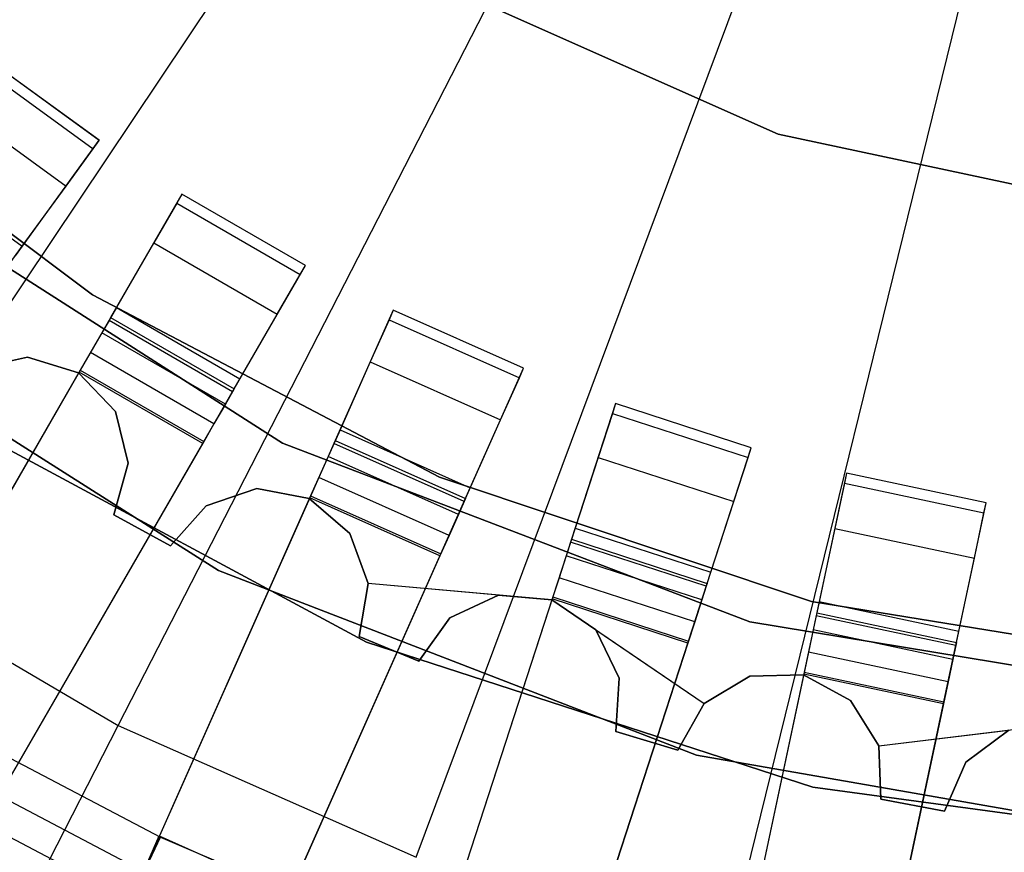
# Model space of a CAD drawing. Extents: x 0.4 to 55.5, y 0.4 to 55.5.
# Tile 24 of 103: x 26.476 to 27.512, y 25.171 to 26.046. Entities that reach past the tile are written whole.
import ezdxf

# ---------------------------------------------------------------- set-up
doc = ezdxf.new("R2010")
doc.units = 0
doc.header["$LTSCALE"] = 2.54
doc.layers.get('0').update_dxf_attribs({"color": 13, "linetype": 'CONTINUOUS'})

# ---------------------------------------------------------------- blocks, each defined once
blk = doc.blocks.new('M_STL')
at = {"color": 0}
for p, q in [((26.2852, 25.4778, 199.1905), (26.955, 26.4778, 199.0052)), ((26.2852, 25.4778, 199.1905), (26.955, 26.4778, 199.0052)), ((26.5802, 25.3042, 199.1905), (27.1293, 26.3752, 199.0052)), ((26.5802, 25.3042, 199.1905), (27.1293, 26.3752, 199.0052)), ((26.8933, 25.166, 199.1905), (27.3144, 26.2935, 199.0052)), ((26.8933, 25.166, 199.1905), (27.3144, 26.2935, 199.0052)), ((27.2203, 25.0651, 199.1905), (27.5077, 26.2339, 199.0052)), ((27.2203, 25.0651, 199.1905), (27.5077, 26.2339, 199.0052)), ((27.2741, 25.9258, 10.7551), (26.873, 26.1043, 10.7551)), ((26.873, 26.1043, 10.5551), (27.2741, 25.9258, 10.5551)), ((26.873, 26.1043, 10.5551), (27.2741, 25.9258, 10.5551)), ((27.2741, 25.9258, 10.7551), (26.873, 26.1043, 10.7551)), ((26.553, 25.7569, 4.3696), (26.2233, 26.0047, 4.3696)), ((26.2233, 26.0047, 3.3696), (26.553, 25.7569, 3.3696)), ((26.553, 25.7569, 4.3696), (26.2233, 26.0047, 4.3696)), ((26.2233, 26.0047, 3.3696), (26.553, 25.7569, 3.3696)), ((26.5601, 25.9195, 32.0291), (26.4387, 26.0076, 32.0291)), ((26.56, 25.9194, 31.7441), (26.4387, 26.0076, 31.7441)), ((26.5601, 25.9195, 32.0291), (26.4387, 26.0076, 32.0291)), ((26.56, 25.9194, 31.7441), (26.4387, 26.0076, 31.7441)), ((26.4323, 25.9988, 31.6689), (26.5537, 25.9107, 31.6689)), ((26.4323, 25.9988, 31.6689), (26.5537, 25.9107, 31.6689)), ((26.4038, 25.9596, 31.5878), (26.5252, 25.8714, 31.5878)), ((26.4038, 25.9596, 31.5878), (26.5252, 25.8714, 31.5878)), ((26.4719, 25.7981, 32.0291), (26.5601, 25.9195, 32.0291)), ((26.4719, 25.7981, 32.0291), (26.5601, 25.9195, 32.0291)), ((26.5537, 25.9107, 31.6689), (26.56, 25.9194, 31.7441)), ((26.5537, 25.9107, 31.6689), (26.56, 25.9194, 31.7441)), ((26.56, 25.9194, 31.7441), (26.5601, 25.9195, 32.0291)), ((26.56, 25.9194, 31.7441), (26.5601, 25.9195, 32.0291)), ((27.7035, 25.8345, 10.7551), (27.2741, 25.9258, 10.7551)), ((27.2741, 25.9258, 10.5551), (27.7035, 25.8345, 10.5551)), ((27.2741, 25.9258, 10.5551), (27.7035, 25.8345, 10.5551)), ((27.2741, 25.9258, 10.5551), (27.2741, 25.9258, 10.7551)), ((27.7035, 25.8345, 10.7551), (27.2741, 25.9258, 10.7551)), ((27.2741, 25.9258, 10.5551), (27.2741, 25.9258, 10.7551)), ((26.5252, 25.8714, 31.5878), (26.5537, 25.9107, 31.6689)), ((26.5252, 25.8714, 31.5878), (26.5537, 25.9107, 31.6689)), ((26.3578, 25.8962, 31.535), (26.4791, 25.8081, 31.535)), ((26.3578, 25.8962, 31.535), (26.4791, 25.8081, 31.535)), ((26.753, 25.6011, 10.5551), (26.3096, 25.8842, 10.5551)), ((26.3096, 25.8842, 2.0551), (26.753, 25.6011, 2.0551)), ((26.3096, 25.8842, 2.0551), (26.753, 25.6011, 2.0551)), ((26.753, 25.6011, 10.5551), (26.3096, 25.8842, 10.5551)), ((26.4791, 25.8081, 31.535), (26.5252, 25.8714, 31.5878)), ((26.4791, 25.8081, 31.535), (26.5252, 25.8714, 31.5878)), ((26.647, 25.863, 32.0291), (26.572, 25.7331, 32.0291)), ((26.647, 25.863, 32.0291), (26.572, 25.7331, 32.0291)), ((26.647, 25.8629, 31.7441), (26.6416, 25.8536, 31.6689)), ((26.647, 25.8629, 31.7441), (26.6416, 25.8536, 31.6689)), ((26.7769, 25.788, 32.0291), (26.647, 25.863, 32.0291)), ((26.647, 25.863, 32.0291), (26.647, 25.8629, 31.7441)), ((26.647, 25.863, 32.0291), (26.647, 25.8629, 31.7441)), ((26.7769, 25.788, 32.0291), (26.647, 25.863, 32.0291)), ((26.7769, 25.7879, 31.7441), (26.647, 25.8629, 31.7441)), ((26.7769, 25.7879, 31.7441), (26.647, 25.8629, 31.7441)), ((26.6416, 25.8536, 31.6689), (26.6174, 25.8116, 31.5878)), ((26.6416, 25.8536, 31.6689), (26.6174, 25.8116, 31.5878)), ((26.6416, 25.8536, 31.6689), (26.7715, 25.7786, 31.6689)), ((26.6416, 25.8536, 31.6689), (26.7715, 25.7786, 31.6689)), ((26.4344, 25.7465, 31.52), (26.4791, 25.8081, 31.535)), ((26.4344, 25.7465, 31.52), (26.4791, 25.8081, 31.535)), ((26.6174, 25.8116, 31.5878), (26.5782, 25.7437, 31.535)), ((26.6174, 25.8116, 31.5878), (26.5782, 25.7437, 31.535)), ((26.6174, 25.8116, 31.5878), (26.7473, 25.7366, 31.5878)), ((26.6174, 25.8116, 31.5878), (26.7473, 25.7366, 31.5878)), ((26.7019, 25.6581, 32.0291), (26.7769, 25.788, 32.0291)), ((26.7019, 25.6581, 32.0291), (26.7769, 25.788, 32.0291)), ((26.7715, 25.7786, 31.6689), (26.7769, 25.7879, 31.7441)), ((26.7715, 25.7786, 31.6689), (26.7769, 25.7879, 31.7441)), ((26.7769, 25.7879, 31.7441), (26.7769, 25.788, 32.0291)), ((26.7769, 25.7879, 31.7441), (26.7769, 25.788, 32.0291)), ((26.7473, 25.7366, 31.5878), (26.7715, 25.7786, 31.6689)), ((26.7473, 25.7366, 31.5878), (26.7715, 25.7786, 31.6689)), ((26.2302, 25.7558, 10.5551), (26.6855, 25.4672, 10.5551)), ((26.6855, 25.4672, 2.0551), (26.2302, 25.7558, 2.0551)), ((26.6855, 25.4672, 2.0551), (26.2302, 25.7558, 2.0551)), ((26.2302, 25.7558, 10.5551), (26.6855, 25.4672, 10.5551)), ((26.9181, 25.5653, 4.3696), (26.553, 25.7569, 4.3696)), ((26.553, 25.7569, 4.3696), (26.553, 25.7569, 3.3696)), ((26.553, 25.7569, 3.3696), (26.9181, 25.5653, 3.3696)), ((26.553, 25.7569, 4.3696), (26.553, 25.7569, 3.3696)), ((26.9181, 25.5653, 4.3696), (26.553, 25.7569, 4.3696)), ((26.553, 25.7569, 3.3696), (26.9181, 25.5653, 3.3696)), ((26.5782, 25.7437, 31.535), (26.5402, 25.6779, 31.52)), ((26.5782, 25.7437, 31.535), (26.5402, 25.6779, 31.52)), ((26.5782, 25.7437, 31.535), (26.7081, 25.6687, 31.535)), ((26.5782, 25.7437, 31.535), (26.7081, 25.6687, 31.535)), ((26.5721, 25.7331, 31.7412), (26.5704, 25.7302, 31.716)), ((26.5721, 25.7331, 31.7412), (26.5704, 25.7302, 31.716)), ((26.572, 25.7331, 32.0291), (26.7019, 25.6581, 32.0291)), ((26.572, 25.7331, 32.0291), (26.7019, 25.6581, 32.0291)), ((26.572, 25.7331, 32.0291), (26.5721, 25.7331, 31.7412)), ((26.572, 25.7331, 32.0291), (26.5721, 25.7331, 31.7412)), ((26.5721, 25.7331, 31.7412), (26.702, 25.6581, 31.7412)), ((26.5721, 25.7331, 31.7412), (26.702, 25.6581, 31.7412)), ((26.7081, 25.6687, 31.535), (26.7473, 25.7366, 31.5878)), ((26.7081, 25.6687, 31.535), (26.7473, 25.7366, 31.5878)), ((26.8694, 25.7409, 32.0291), (26.8084, 25.6039, 32.0291)), ((26.8694, 25.7409, 32.0291), (26.8084, 25.6039, 32.0291)), ((26.8693, 25.7409, 31.7441), (26.8649, 25.7309, 31.6689)), ((26.8693, 25.7409, 31.7441), (26.8649, 25.7309, 31.6689)), ((26.8694, 25.7409, 32.0291), (26.8693, 25.7409, 31.7441)), ((27.0064, 25.6798, 31.7441), (26.8693, 25.7409, 31.7441)), ((26.8694, 25.7409, 32.0291), (26.8693, 25.7409, 31.7441)), ((27.0064, 25.6798, 31.7441), (26.8693, 25.7409, 31.7441)), ((27.0064, 25.6799, 32.0291), (26.8694, 25.7409, 32.0291)), ((27.0064, 25.6799, 32.0291), (26.8694, 25.7409, 32.0291)), ((26.5704, 25.7302, 31.716), (26.5629, 25.7172, 31.6909)), ((26.5704, 25.7302, 31.716), (26.5629, 25.7172, 31.6909)), ((26.7003, 25.6552, 31.716), (26.5704, 25.7302, 31.716)), ((26.7003, 25.6552, 31.716), (26.5704, 25.7302, 31.716)), ((26.8649, 25.7309, 31.6689), (26.8452, 25.6867, 31.5878)), ((26.8649, 25.7309, 31.6689), (26.8452, 25.6867, 31.5878)), ((26.8649, 25.7309, 31.6689), (27.002, 25.6699, 31.6689)), ((26.8649, 25.7309, 31.6689), (27.002, 25.6699, 31.6689)), ((26.5629, 25.7172, 31.6909), (26.5508, 25.6963, 31.6746)), ((26.5629, 25.7172, 31.6909), (26.5508, 25.6963, 31.6746)), ((26.6928, 25.6422, 31.6909), (26.5629, 25.7172, 31.6909)), ((26.6928, 25.6422, 31.6909), (26.5629, 25.7172, 31.6909)), ((26.4846, 25.6915, 32.0291), (26.4297, 25.6791, 32.0291)), ((26.4297, 25.6791, 31.8291), (26.4846, 25.6915, 31.8291)), ((26.4297, 25.6791, 31.8291), (26.4846, 25.6915, 31.8291)), ((26.4846, 25.6915, 32.0291), (26.4297, 25.6791, 32.0291)), ((26.5384, 25.6752, 32.0291), (26.4846, 25.6915, 32.0291)), ((26.4846, 25.6915, 32.0291), (26.4846, 25.6915, 31.8291)), ((26.4846, 25.6915, 31.8291), (26.5384, 25.6752, 31.8291)), ((26.4846, 25.6915, 32.0291), (26.4846, 25.6915, 31.8291)), ((26.4846, 25.6915, 31.8291), (26.5384, 25.6752, 31.8291)), ((26.5384, 25.6752, 32.0291), (26.4846, 25.6915, 32.0291)), ((26.5508, 25.6963, 31.6746), (26.539, 25.6759, 31.67)), ((26.5508, 25.6963, 31.6746), (26.539, 25.6759, 31.67)), ((26.6807, 25.6213, 31.6746), (26.5508, 25.6963, 31.6746)), ((26.6807, 25.6213, 31.6746), (26.5508, 25.6963, 31.6746)), ((26.8452, 25.6867, 31.5878), (26.8134, 25.6151, 31.535)), ((26.8452, 25.6867, 31.5878), (26.8134, 25.6151, 31.535)), ((26.8452, 25.6867, 31.5878), (26.9822, 25.6256, 31.5878)), ((26.8452, 25.6867, 31.5878), (26.9822, 25.6256, 31.5878)), ((26.5402, 25.6779, 31.52), (26.0464, 24.8226, 31.4844)), ((26.5402, 25.6779, 31.52), (26.0464, 24.8226, 31.4844)), ((26.539, 25.6759, 31.67), (26.0641, 24.8534, 31.6365)), ((26.539, 25.6759, 31.67), (26.0641, 24.8534, 31.6365)), ((26.5771, 25.6345, 32.0291), (26.5384, 25.6752, 32.0291)), ((26.5384, 25.6752, 32.0291), (26.5384, 25.6752, 31.8291)), ((26.5384, 25.6752, 31.8291), (26.5771, 25.6345, 31.8291)), ((26.5384, 25.6752, 32.0291), (26.5384, 25.6752, 31.8291)), ((26.5384, 25.6752, 31.8291), (26.5771, 25.6345, 31.8291)), ((26.5771, 25.6345, 32.0291), (26.5384, 25.6752, 32.0291)), ((26.669, 25.6009, 31.67), (26.539, 25.6759, 31.67)), ((26.669, 25.6009, 31.67), (26.539, 25.6759, 31.67)), ((26.5402, 25.6779, 31.52), (26.6701, 25.6029, 31.52)), ((26.5402, 25.6779, 31.52), (26.6701, 25.6029, 31.52)), ((26.9454, 25.5428, 32.0291), (27.0064, 25.6799, 32.0291)), ((26.9454, 25.5428, 32.0291), (27.0064, 25.6799, 32.0291)), ((27.002, 25.6699, 31.6689), (27.0064, 25.6798, 31.7441)), ((27.002, 25.6699, 31.6689), (27.0064, 25.6798, 31.7441)), ((27.0064, 25.6798, 31.7441), (27.0064, 25.6799, 32.0291)), ((27.0064, 25.6798, 31.7441), (27.0064, 25.6799, 32.0291)), ((26.6701, 25.6029, 31.52), (26.7081, 25.6687, 31.535)), ((26.6701, 25.6029, 31.52), (26.7081, 25.6687, 31.535)), ((26.9822, 25.6256, 31.5878), (27.002, 25.6699, 31.6689)), ((26.9822, 25.6256, 31.5878), (27.002, 25.6699, 31.6689)), ((26.7003, 25.6552, 31.716), (26.6928, 25.6422, 31.6909)), ((26.7003, 25.6552, 31.716), (26.6928, 25.6422, 31.6909)), ((26.702, 25.6581, 31.7412), (26.7003, 25.6552, 31.716)), ((26.702, 25.6581, 31.7412), (26.7003, 25.6552, 31.716)), ((26.7019, 25.6581, 32.0291), (26.702, 25.6581, 31.7412)), ((26.7019, 25.6581, 32.0291), (26.702, 25.6581, 31.7412)), ((26.6928, 25.6422, 31.6909), (26.6807, 25.6213, 31.6746)), ((26.6928, 25.6422, 31.6909), (26.6807, 25.6213, 31.6746)), ((27.1032, 25.6427, 32.0291), (27.0569, 25.5, 32.0291)), ((27.1032, 25.6427, 32.0291), (27.0569, 25.5, 32.0291)), ((27.1032, 25.6427, 31.7441), (27.0999, 25.6324, 31.6689)), ((27.1032, 25.6427, 31.7441), (27.0999, 25.6324, 31.6689)), ((27.2459, 25.5963, 32.0291), (27.1032, 25.6427, 32.0291)), ((27.1032, 25.6427, 32.0291), (27.1032, 25.6427, 31.7441)), ((27.2459, 25.5963, 31.7441), (27.1032, 25.6427, 31.7441)), ((27.1032, 25.6427, 32.0291), (27.1032, 25.6427, 31.7441)), ((27.2459, 25.5963, 32.0291), (27.1032, 25.6427, 32.0291)), ((27.2459, 25.5963, 31.7441), (27.1032, 25.6427, 31.7441)), ((26.5907, 25.5799, 32.0291), (26.5771, 25.6345, 32.0291)), ((26.5771, 25.6345, 32.0291), (26.5771, 25.6345, 31.8291)), ((26.5771, 25.6345, 31.8291), (26.5907, 25.5799, 31.8291)), ((26.5771, 25.6345, 32.0291), (26.5771, 25.6345, 31.8291)), ((26.5771, 25.6345, 31.8291), (26.5907, 25.5799, 31.8291)), ((26.5907, 25.5799, 32.0291), (26.5771, 25.6345, 32.0291)), ((27.0999, 25.6324, 31.6689), (27.0849, 25.5862, 31.5878)), ((27.0999, 25.6324, 31.6689), (27.0849, 25.5862, 31.5878)), ((27.0999, 25.6324, 31.6689), (27.2425, 25.586, 31.6689)), ((27.0999, 25.6324, 31.6689), (27.2425, 25.586, 31.6689)), ((26.4067, 25.6258, 10.1551), (26.8412, 25.392, 10.1551)), ((26.8412, 25.392, 10.2551), (26.4067, 25.6258, 10.2551)), ((26.8412, 25.392, 10.2551), (26.4067, 25.6258, 10.2551)), ((26.4067, 25.6258, 10.1551), (26.8412, 25.392, 10.1551)), ((26.6807, 25.6213, 31.6746), (26.669, 25.6009, 31.67)), ((26.6807, 25.6213, 31.6746), (26.669, 25.6009, 31.67)), ((26.9504, 25.5541, 31.535), (26.9822, 25.6256, 31.5878)), ((26.9504, 25.5541, 31.535), (26.9822, 25.6256, 31.5878)), ((26.8134, 25.6151, 31.535), (26.7824, 25.5456, 31.52)), ((26.8134, 25.6151, 31.535), (26.7824, 25.5456, 31.52)), ((26.8134, 25.6151, 31.535), (26.9504, 25.5541, 31.535)), ((26.8134, 25.6151, 31.535), (26.9504, 25.5541, 31.535)), ((26.1763, 24.7476, 31.4844), (26.6701, 25.6029, 31.52)), ((26.1763, 24.7476, 31.4844), (26.6701, 25.6029, 31.52)), ((26.669, 25.6009, 31.67), (26.194, 24.7784, 31.6365)), ((26.669, 25.6009, 31.67), (26.194, 24.7784, 31.6365)), ((27.2443, 25.4131, 10.5551), (26.753, 25.6011, 10.5551)), ((26.753, 25.6011, 2.0551), (27.2443, 25.4131, 2.0551)), ((26.753, 25.6011, 10.5551), (26.753, 25.6011, 2.0551)), ((26.753, 25.6011, 2.0551), (27.2443, 25.4131, 2.0551)), ((26.753, 25.6011, 10.5551), (26.753, 25.6011, 2.0551)), ((27.2443, 25.4131, 10.5551), (26.753, 25.6011, 10.5551)), ((26.807, 25.6008, 31.716), (26.8009, 25.5872, 31.6909)), ((26.807, 25.6008, 31.716), (26.8009, 25.5872, 31.6909)), ((26.8084, 25.6039, 31.7412), (26.807, 25.6008, 31.716)), ((26.8084, 25.6039, 31.7412), (26.807, 25.6008, 31.716)), ((26.944, 25.5398, 31.716), (26.807, 25.6008, 31.716)), ((26.944, 25.5398, 31.716), (26.807, 25.6008, 31.716)), ((26.8084, 25.6039, 32.0291), (26.9454, 25.5428, 32.0291)), ((26.8084, 25.6039, 32.0291), (26.9454, 25.5428, 32.0291)), ((26.8084, 25.6039, 32.0291), (26.8084, 25.6039, 31.7412)), ((26.8084, 25.6039, 31.7412), (26.9454, 25.5429, 31.7412)), ((26.8084, 25.6039, 32.0291), (26.8084, 25.6039, 31.7412)), ((26.8084, 25.6039, 31.7412), (26.9454, 25.5429, 31.7412)), ((27.1995, 25.4537, 32.0291), (27.2459, 25.5963, 32.0291)), ((27.1995, 25.4537, 32.0291), (27.2459, 25.5963, 32.0291)), ((27.2425, 25.586, 31.6689), (27.2459, 25.5963, 31.7441)), ((27.2425, 25.586, 31.6689), (27.2459, 25.5963, 31.7441)), ((27.2459, 25.5963, 31.7441), (27.2459, 25.5963, 32.0291)), ((27.2459, 25.5963, 31.7441), (27.2459, 25.5963, 32.0291)), ((26.5755, 25.5258, 32.0291), (26.5907, 25.5799, 32.0291)), ((26.5907, 25.5799, 31.8291), (26.5755, 25.5258, 31.8291)), ((26.5907, 25.5799, 31.8291), (26.5755, 25.5258, 31.8291)), ((26.5755, 25.5258, 32.0291), (26.5907, 25.5799, 32.0291)), ((26.5907, 25.5799, 32.0291), (26.5907, 25.5799, 31.8291)), ((26.5907, 25.5799, 32.0291), (26.5907, 25.5799, 31.8291)), ((26.8009, 25.5872, 31.6909), (26.7911, 25.565, 31.6746)), ((26.8009, 25.5872, 31.6909), (26.7911, 25.565, 31.6746)), ((26.938, 25.5261, 31.6909), (26.8009, 25.5872, 31.6909)), ((26.938, 25.5261, 31.6909), (26.8009, 25.5872, 31.6909)), ((27.0849, 25.5862, 31.5878), (27.0607, 25.5117, 31.535)), ((27.0849, 25.5862, 31.5878), (27.0607, 25.5117, 31.535)), ((27.0849, 25.5862, 31.5878), (27.2275, 25.5399, 31.5878)), ((27.0849, 25.5862, 31.5878), (27.2275, 25.5399, 31.5878)), ((27.2275, 25.5399, 31.5878), (27.2425, 25.586, 31.6689)), ((27.2275, 25.5399, 31.5878), (27.2425, 25.586, 31.6689)), ((27.3461, 25.5695, 32.0291), (27.3149, 25.4228, 32.0291)), ((27.3461, 25.5695, 32.0291), (27.3149, 25.4228, 32.0291)), ((27.3461, 25.5695, 31.7441), (27.3438, 25.5589, 31.6689)), ((27.3461, 25.5695, 31.7441), (27.3438, 25.5589, 31.6689)), ((27.4928, 25.5383, 32.0291), (27.3461, 25.5695, 32.0291)), ((27.3461, 25.5695, 32.0291), (27.3461, 25.5695, 31.7441)), ((27.4928, 25.5383, 31.7441), (27.3461, 25.5695, 31.7441)), ((27.3461, 25.5695, 32.0291), (27.3461, 25.5695, 31.7441)), ((27.4928, 25.5383, 32.0291), (27.3461, 25.5695, 32.0291)), ((27.4928, 25.5383, 31.7441), (27.3461, 25.5695, 31.7441)), ((26.7911, 25.565, 31.6746), (26.7815, 25.5436, 31.67)), ((26.7911, 25.565, 31.6746), (26.7815, 25.5436, 31.67)), ((26.9281, 25.504, 31.6746), (26.7911, 25.565, 31.6746)), ((26.9281, 25.504, 31.6746), (26.7911, 25.565, 31.6746)), ((27.3093, 25.4347, 4.3696), (26.9181, 25.5653, 4.3696)), ((26.9181, 25.5653, 4.3696), (26.9181, 25.5653, 3.3696)), ((26.9181, 25.5653, 3.3696), (27.3093, 25.4347, 3.3696)), ((26.9181, 25.5653, 4.3696), (26.9181, 25.5653, 3.3696)), ((27.3093, 25.4347, 4.3696), (26.9181, 25.5653, 4.3696)), ((26.9181, 25.5653, 3.3696), (27.3093, 25.4347, 3.3696)), ((27.3438, 25.5589, 31.6689), (27.3337, 25.5114, 31.5878)), ((27.3438, 25.5589, 31.6689), (27.3337, 25.5114, 31.5878)), ((27.3438, 25.5589, 31.6689), (27.4905, 25.5277, 31.6689)), ((27.3438, 25.5589, 31.6689), (27.4905, 25.5277, 31.6689)), ((26.7257, 25.5534, 32.0291), (26.6725, 25.5353, 32.0291)), ((26.6725, 25.5353, 31.8291), (26.7257, 25.5534, 31.8291)), ((26.6725, 25.5353, 31.8291), (26.7257, 25.5534, 31.8291)), ((26.7257, 25.5534, 32.0291), (26.6725, 25.5353, 32.0291)), ((26.7809, 25.5428, 32.0291), (26.7257, 25.5534, 32.0291)), ((26.7257, 25.5534, 32.0291), (26.7257, 25.5534, 31.8291)), ((26.7257, 25.5534, 31.8291), (26.7809, 25.5428, 31.8291)), ((26.7257, 25.5534, 32.0291), (26.7257, 25.5534, 31.8291)), ((26.7257, 25.5534, 31.8291), (26.7809, 25.5428, 31.8291)), ((26.7809, 25.5428, 32.0291), (26.7257, 25.5534, 32.0291)), ((26.9195, 25.4846, 31.52), (26.9504, 25.5541, 31.535)), ((26.9195, 25.4846, 31.52), (26.9504, 25.5541, 31.535)), ((26.7824, 25.5456, 31.52), (26.3817, 24.6456, 31.4845)), ((26.7824, 25.5456, 31.52), (26.3817, 24.6456, 31.4845)), ((26.7815, 25.5436, 31.67), (26.3961, 24.678, 31.6366)), ((26.7815, 25.5436, 31.67), (26.3961, 24.678, 31.6366)), ((26.8237, 25.5063, 32.0291), (26.7809, 25.5428, 32.0291)), ((26.7809, 25.5428, 32.0291), (26.7809, 25.5428, 31.8291)), ((26.7809, 25.5428, 31.8291), (26.8237, 25.5063, 31.8291)), ((26.7809, 25.5428, 32.0291), (26.7809, 25.5428, 31.8291)), ((26.7809, 25.5428, 31.8291), (26.8237, 25.5063, 31.8291)), ((26.8237, 25.5063, 32.0291), (26.7809, 25.5428, 32.0291)), ((26.9185, 25.4826, 31.67), (26.7815, 25.5436, 31.67)), ((26.9185, 25.4826, 31.67), (26.7815, 25.5436, 31.67)), ((26.7824, 25.5456, 31.52), (26.9195, 25.4846, 31.52)), ((26.7824, 25.5456, 31.52), (26.9195, 25.4846, 31.52)), ((26.944, 25.5398, 31.716), (26.938, 25.5261, 31.6909)), ((26.944, 25.5398, 31.716), (26.938, 25.5261, 31.6909)), ((26.9454, 25.5429, 31.7412), (26.944, 25.5398, 31.716)), ((26.9454, 25.5429, 31.7412), (26.944, 25.5398, 31.716)), ((26.9454, 25.5428, 32.0291), (26.9454, 25.5429, 31.7412)), ((26.9454, 25.5428, 32.0291), (26.9454, 25.5429, 31.7412)), ((27.2033, 25.4654, 31.535), (27.2275, 25.5399, 31.5878)), ((27.2033, 25.4654, 31.535), (27.2275, 25.5399, 31.5878)), ((27.4616, 25.3916, 32.0291), (27.4928, 25.5383, 32.0291)), ((27.4616, 25.3916, 32.0291), (27.4928, 25.5383, 32.0291)), ((27.4905, 25.5277, 31.6689), (27.4928, 25.5383, 31.7441)), ((27.4905, 25.5277, 31.6689), (27.4928, 25.5383, 31.7441)), ((27.4928, 25.5383, 31.7441), (27.4928, 25.5383, 32.0291)), ((27.4928, 25.5383, 31.7441), (27.4928, 25.5383, 32.0291)), ((26.6352, 25.4932, 32.0291), (26.5755, 25.5258, 32.0291)), ((26.5755, 25.5258, 32.0291), (26.5755, 25.5258, 31.8291)), ((26.5755, 25.5258, 31.8291), (26.6352, 25.4932, 31.8291)), ((26.5755, 25.5258, 32.0291), (26.5755, 25.5258, 31.8291)), ((26.5755, 25.5258, 31.8291), (26.6352, 25.4932, 31.8291)), ((26.6352, 25.4932, 32.0291), (26.5755, 25.5258, 32.0291)), ((26.6725, 25.5353, 32.0291), (26.6352, 25.4932, 32.0291)), ((26.6352, 25.4932, 31.8291), (26.6725, 25.5353, 31.8291)), ((26.6352, 25.4932, 31.8291), (26.6725, 25.5353, 31.8291)), ((26.6725, 25.5353, 32.0291), (26.6352, 25.4932, 32.0291)), ((26.6725, 25.5353, 32.0291), (26.6725, 25.5353, 31.8291)), ((26.6725, 25.5353, 32.0291), (26.6725, 25.5353, 31.8291)), ((26.938, 25.5261, 31.6909), (26.9281, 25.504, 31.6746)), ((26.938, 25.5261, 31.6909), (26.9281, 25.504, 31.6746)), ((27.4805, 25.4802, 31.5878), (27.4905, 25.5277, 31.6689)), ((27.4805, 25.4802, 31.5878), (27.4905, 25.5277, 31.6689)), ((26.8429, 25.4535, 32.0291), (26.8237, 25.5063, 32.0291)), ((26.8237, 25.5063, 32.0291), (26.8237, 25.5063, 31.8291)), ((26.8237, 25.5063, 31.8291), (26.8429, 25.4535, 31.8291)), ((26.8237, 25.5063, 32.0291), (26.8237, 25.5063, 31.8291)), ((26.8237, 25.5063, 31.8291), (26.8429, 25.4535, 31.8291)), ((26.8429, 25.4535, 32.0291), (26.8237, 25.5063, 32.0291)), ((27.0607, 25.5117, 31.535), (27.0372, 25.4394, 31.52)), ((27.0607, 25.5117, 31.535), (27.0372, 25.4394, 31.52)), ((27.0607, 25.5117, 31.535), (27.2033, 25.4654, 31.535)), ((27.0607, 25.5117, 31.535), (27.2033, 25.4654, 31.535)), ((27.3337, 25.5114, 31.5878), (27.3174, 25.4348, 31.535)), ((27.3337, 25.5114, 31.5878), (27.3174, 25.4348, 31.535)), ((27.3337, 25.5114, 31.5878), (27.4805, 25.4802, 31.5878)), ((27.3337, 25.5114, 31.5878), (27.4805, 25.4802, 31.5878)), ((26.9281, 25.504, 31.6746), (26.9185, 25.4826, 31.67)), ((26.9281, 25.504, 31.6746), (26.9185, 25.4826, 31.67)), ((27.0559, 25.4969, 31.716), (27.0512, 25.4827, 31.6909)), ((27.0559, 25.4969, 31.716), (27.0512, 25.4827, 31.6909)), ((27.0569, 25.5001, 31.7412), (27.0559, 25.4969, 31.716)), ((27.0569, 25.5001, 31.7412), (27.0559, 25.4969, 31.716)), ((27.1985, 25.4506, 31.716), (27.0559, 25.4969, 31.716)), ((27.1985, 25.4506, 31.716), (27.0559, 25.4969, 31.716)), ((27.0569, 25.5, 32.0291), (27.0569, 25.5001, 31.7412)), ((27.0569, 25.5001, 31.7412), (27.1995, 25.4537, 31.7412)), ((27.0569, 25.5, 32.0291), (27.0569, 25.5001, 31.7412)), ((27.0569, 25.5001, 31.7412), (27.1995, 25.4537, 31.7412)), ((27.0569, 25.5, 32.0291), (27.1995, 25.4537, 32.0291)), ((27.0569, 25.5, 32.0291), (27.1995, 25.4537, 32.0291)), ((26.5187, 24.5846, 31.4845), (26.9195, 25.4846, 31.52)), ((26.5187, 24.5846, 31.4845), (26.9195, 25.4846, 31.52)), ((26.6352, 25.4932, 32.0291), (26.6352, 25.4932, 31.8291)), ((26.6352, 25.4932, 32.0291), (26.6352, 25.4932, 31.8291)), ((26.2852, 25.4778, 199.1905), (26.5802, 25.3042, 199.1905)), ((26.2852, 25.4778, 199.1905), (26.5802, 25.3042, 199.1905)), ((26.9185, 25.4826, 31.67), (26.5332, 24.617, 31.6366)), ((26.9185, 25.4826, 31.67), (26.5332, 24.617, 31.6366)), ((27.0512, 25.4827, 31.6909), (27.0437, 25.4596, 31.6746)), ((27.0512, 25.4827, 31.6909), (27.0437, 25.4596, 31.6746)), ((27.1939, 25.4363, 31.6909), (27.0512, 25.4827, 31.6909)), ((27.1939, 25.4363, 31.6909), (27.0512, 25.4827, 31.6909)), ((27.4642, 25.4036, 31.535), (27.4805, 25.4802, 31.5878)), ((27.4642, 25.4036, 31.535), (27.4805, 25.4802, 31.5878)), ((26.6855, 25.4672, 10.5551), (27.1884, 25.2729, 10.5551)), ((27.1884, 25.2729, 2.0551), (26.6855, 25.4672, 2.0551)), ((26.6855, 25.4672, 10.5551), (26.6855, 25.4672, 2.0551)), ((26.6855, 25.4672, 10.5551), (27.1884, 25.2729, 10.5551)), ((26.6855, 25.4672, 10.5551), (26.6855, 25.4672, 2.0551)), ((27.1884, 25.2729, 2.0551), (26.6855, 25.4672, 2.0551)), ((27.1798, 25.3931, 31.52), (27.2033, 25.4654, 31.535)), ((27.1798, 25.3931, 31.52), (27.2033, 25.4654, 31.535)), ((26.8335, 25.398, 32.0291), (26.8429, 25.4535, 32.0291)), ((26.8429, 25.4535, 31.8291), (26.8335, 25.398, 31.8291)), ((26.8429, 25.4535, 31.8291), (26.8335, 25.398, 31.8291)), ((26.8335, 25.398, 32.0291), (26.8429, 25.4535, 32.0291)), ((26.8429, 25.4535, 32.0291), (26.8429, 25.4535, 31.8291)), ((26.8429, 25.4535, 32.0291), (26.8429, 25.4535, 31.8291)), ((26.98, 25.4412, 32.0291), (26.8429, 25.4535, 32.0291)), ((27.036, 25.4365, 32.0291), (26.8429, 25.4535, 32.0291)), ((27.0437, 25.4596, 31.6746), (27.0365, 25.4373, 31.67)), ((27.0437, 25.4596, 31.6746), (27.0365, 25.4373, 31.67)), ((27.1864, 25.4133, 31.6746), (27.0437, 25.4596, 31.6746)), ((27.1864, 25.4133, 31.6746), (27.0437, 25.4596, 31.6746)), ((27.1995, 25.4537, 31.7412), (27.1985, 25.4506, 31.716)), ((27.1995, 25.4537, 31.7412), (27.1985, 25.4506, 31.716)), ((27.1995, 25.4537, 32.0291), (27.1995, 25.4537, 31.7412)), ((27.1995, 25.4537, 32.0291), (27.1995, 25.4537, 31.7412)), ((27.1985, 25.4506, 31.716), (27.1939, 25.4363, 31.6909)), ((27.1985, 25.4506, 31.716), (27.1939, 25.4363, 31.6909)), ((27.0372, 25.4394, 31.52), (26.7337, 24.5053, 31.4847)), ((27.0372, 25.4394, 31.52), (26.7337, 24.5053, 31.4847)), ((27.0365, 25.4373, 31.67), (26.7446, 24.539, 31.6368)), ((27.0365, 25.4373, 31.67), (26.7446, 24.539, 31.6368)), ((26.98, 25.4412, 32.0291), (26.9289, 25.4176, 32.0291)), ((26.9289, 25.4176, 31.8291), (26.98, 25.4412, 31.8291)), ((26.9289, 25.4176, 31.8291), (26.98, 25.4412, 31.8291)), ((26.98, 25.4412, 32.0291), (26.9289, 25.4176, 32.0291)), ((27.036, 25.4365, 32.0291), (26.98, 25.4412, 32.0291)), ((26.98, 25.4412, 32.0291), (26.98, 25.4412, 31.8291)), ((26.98, 25.4412, 31.8291), (27.036, 25.4365, 31.8291)), ((26.98, 25.4412, 32.0291), (26.98, 25.4412, 31.8291)), ((26.98, 25.4412, 31.8291), (27.036, 25.4365, 31.8291)), ((27.0824, 25.4047, 32.0291), (27.036, 25.4365, 32.0291)), ((27.036, 25.4365, 32.0291), (27.036, 25.4365, 31.8291)), ((27.036, 25.4365, 31.8291), (27.0824, 25.4047, 31.8291)), ((27.036, 25.4365, 32.0291), (27.036, 25.4365, 31.8291)), ((27.036, 25.4365, 31.8291), (27.1962, 25.3274, 31.8291)), ((27.0824, 25.4047, 32.0291), (27.036, 25.4365, 32.0291)), ((27.1791, 25.3909, 31.67), (27.0365, 25.4373, 31.67)), ((27.1791, 25.3909, 31.67), (27.0365, 25.4373, 31.67)), ((27.0372, 25.4394, 31.52), (27.1798, 25.3931, 31.52)), ((27.0372, 25.4394, 31.52), (27.1798, 25.3931, 31.52)), ((27.1939, 25.4363, 31.6909), (27.1864, 25.4133, 31.6746)), ((27.1939, 25.4363, 31.6909), (27.1864, 25.4133, 31.6746)), ((27.3174, 25.4348, 31.535), (27.3016, 25.3604, 31.52)), ((27.3174, 25.4348, 31.535), (27.3016, 25.3604, 31.52)), ((27.7164, 25.3685, 4.3696), (27.3093, 25.4347, 4.3696)), ((27.3093, 25.4347, 4.3696), (27.3093, 25.4347, 3.3696)), ((27.3093, 25.4347, 3.3696), (27.7164, 25.3685, 3.3696)), ((27.3093, 25.4347, 4.3696), (27.3093, 25.4347, 3.3696)), ((27.7164, 25.3685, 4.3696), (27.3093, 25.4347, 4.3696)), ((27.3093, 25.4347, 3.3696), (27.7164, 25.3685, 3.3696)), ((27.3174, 25.4348, 31.535), (27.4642, 25.4036, 31.535)), ((27.3174, 25.4348, 31.535), (27.4642, 25.4036, 31.535)), ((27.3149, 25.4228, 31.7412), (27.3142, 25.4196, 31.716)), ((27.3149, 25.4228, 31.7412), (27.3142, 25.4196, 31.716)), ((27.3149, 25.4228, 32.0291), (27.4616, 25.3916, 32.0291)), ((27.3149, 25.4228, 32.0291), (27.4616, 25.3916, 32.0291)), ((27.3149, 25.4228, 32.0291), (27.3149, 25.4228, 31.7412)), ((27.3149, 25.4228, 31.7412), (27.4616, 25.3916, 31.7412)), ((27.3149, 25.4228, 32.0291), (27.3149, 25.4228, 31.7412)), ((27.3149, 25.4228, 31.7412), (27.4616, 25.3916, 31.7412)), ((26.9289, 25.4176, 32.0291), (26.8962, 25.3719, 32.0291)), ((26.8962, 25.3719, 31.8291), (26.9289, 25.4176, 31.8291)), ((26.8962, 25.3719, 31.8291), (26.9289, 25.4176, 31.8291)), ((26.9289, 25.4176, 32.0291), (26.8962, 25.3719, 32.0291)), ((26.9289, 25.4176, 32.0291), (26.9289, 25.4176, 31.8291)), ((26.9289, 25.4176, 32.0291), (26.9289, 25.4176, 31.8291)), ((27.1864, 25.4133, 31.6746), (27.1791, 25.3909, 31.67)), ((27.1864, 25.4133, 31.6746), (27.1791, 25.3909, 31.67)), ((27.7635, 25.3279, 10.5551), (27.2443, 25.4131, 10.5551)), ((27.2443, 25.4131, 2.0551), (27.7635, 25.3279, 2.0551)), ((27.2443, 25.4131, 2.0551), (27.7635, 25.3279, 2.0551)), ((27.2443, 25.4131, 2.0551), (27.2443, 25.4131, 10.5551)), ((27.7635, 25.3279, 10.5551), (27.2443, 25.4131, 10.5551)), ((27.2443, 25.4131, 2.0551), (27.2443, 25.4131, 10.5551)), ((27.3142, 25.4196, 31.716), (27.3111, 25.4049, 31.6909)), ((27.3142, 25.4196, 31.716), (27.3111, 25.4049, 31.6909)), ((27.4609, 25.3884, 31.716), (27.3142, 25.4196, 31.716)), ((27.4609, 25.3884, 31.716), (27.3142, 25.4196, 31.716)), ((27.107, 25.3541, 32.0291), (27.0824, 25.4047, 32.0291)), ((27.0824, 25.4047, 32.0291), (27.0824, 25.4047, 31.8291)), ((27.0824, 25.4047, 31.8291), (27.107, 25.3541, 31.8291)), ((27.0824, 25.4047, 32.0291), (27.0824, 25.4047, 31.8291)), ((27.0824, 25.4047, 31.8291), (27.107, 25.3541, 31.8291)), ((27.0824, 25.4047, 31.8291), (27.1962, 25.3274, 31.8291)), ((27.107, 25.3541, 32.0291), (27.0824, 25.4047, 32.0291)), ((27.3111, 25.4049, 31.6909), (27.3061, 25.3812, 31.6746)), ((27.3111, 25.4049, 31.6909), (27.3061, 25.3812, 31.6746)), ((27.4578, 25.3737, 31.6909), (27.3111, 25.4049, 31.6909)), ((27.4578, 25.3737, 31.6909), (27.3111, 25.4049, 31.6909)), ((27.4484, 25.3292, 31.52), (27.4642, 25.4036, 31.535)), ((27.4484, 25.3292, 31.52), (27.4642, 25.4036, 31.535)), ((26.8962, 25.3719, 32.0291), (26.8335, 25.398, 32.0291)), ((26.8335, 25.398, 32.0291), (26.8335, 25.398, 31.8291)), ((26.8335, 25.398, 31.8291), (26.8962, 25.3719, 31.8291)), ((26.8335, 25.398, 32.0291), (26.8335, 25.398, 31.8291)), ((26.8335, 25.398, 31.8291), (26.8962, 25.3719, 31.8291)), ((26.8962, 25.3719, 32.0291), (26.8335, 25.398, 32.0291)), ((26.8412, 25.392, 10.1551), (27.3105, 25.2395, 10.1551)), ((27.3105, 25.2395, 10.2551), (26.8412, 25.392, 10.2551)), ((26.8412, 25.392, 10.2551), (26.8412, 25.392, 10.1551)), ((26.8412, 25.392, 10.2551), (26.8412, 25.392, 10.1551)), ((27.3105, 25.2395, 10.2551), (26.8412, 25.392, 10.2551)), ((26.8412, 25.392, 10.1551), (27.3105, 25.2395, 10.1551)), ((26.8763, 24.459, 31.4847), (27.1798, 25.3931, 31.52)), ((26.8763, 24.459, 31.4847), (27.1798, 25.3931, 31.52)), ((27.1791, 25.3909, 31.67), (26.8873, 24.4927, 31.6368)), ((27.1791, 25.3909, 31.67), (26.8873, 24.4927, 31.6368)), ((27.4616, 25.3916, 31.7412), (27.4609, 25.3884, 31.716)), ((27.4616, 25.3916, 31.7412), (27.4609, 25.3884, 31.716)), ((27.4616, 25.3916, 32.0291), (27.4616, 25.3916, 31.7412)), ((27.4616, 25.3916, 32.0291), (27.4616, 25.3916, 31.7412)), ((27.3061, 25.3812, 31.6746), (27.3012, 25.3582, 31.67)), ((27.3061, 25.3812, 31.6746), (27.3012, 25.3582, 31.67)), ((27.4528, 25.35, 31.6746), (27.3061, 25.3812, 31.6746)), ((27.4528, 25.35, 31.6746), (27.3061, 25.3812, 31.6746)), ((27.4609, 25.3884, 31.716), (27.4578, 25.3737, 31.6909)), ((27.4609, 25.3884, 31.716), (27.4578, 25.3737, 31.6909)), ((26.8962, 25.3719, 32.0291), (26.8962, 25.3719, 31.8291)), ((26.8962, 25.3719, 32.0291), (26.8962, 25.3719, 31.8291)), ((27.4578, 25.3737, 31.6909), (27.4528, 25.35, 31.6746)), ((27.4578, 25.3737, 31.6909), (27.4528, 25.35, 31.6746)), ((27.3016, 25.3604, 31.52), (27.0982, 24.4033, 31.4849)), ((27.3016, 25.3604, 31.52), (27.0982, 24.4033, 31.4849)), ((27.3016, 25.3604, 31.52), (27.4484, 25.3292, 31.52)), ((27.3016, 25.3604, 31.52), (27.4484, 25.3292, 31.52)), ((27.1034, 25.298, 32.0291), (27.107, 25.3541, 32.0291)), ((27.107, 25.3541, 31.8291), (27.1034, 25.298, 31.8291)), ((27.107, 25.3541, 31.8291), (27.1034, 25.298, 31.8291)), ((27.1034, 25.298, 32.0291), (27.107, 25.3541, 32.0291)), ((27.3012, 25.3582, 31.67), (27.1055, 24.4379, 31.637)), ((27.3012, 25.3582, 31.67), (27.1055, 24.4379, 31.637)), ((27.107, 25.3541, 32.0291), (27.107, 25.3541, 31.8291)), ((27.107, 25.3541, 32.0291), (27.107, 25.3541, 31.8291)), ((27.2445, 25.3562, 32.0291), (27.1962, 25.3274, 32.0291)), ((27.1962, 25.3274, 31.8291), (27.2445, 25.3562, 31.8291)), ((27.1962, 25.3274, 31.8291), (27.2445, 25.3562, 31.8291)), ((27.2445, 25.3562, 32.0291), (27.1962, 25.3274, 32.0291)), ((27.3008, 25.3574, 32.0291), (27.2445, 25.3562, 32.0291)), ((27.2445, 25.3562, 31.8291), (27.3008, 25.3574, 31.8291)), ((27.2445, 25.3562, 31.8291), (27.3008, 25.3574, 31.8291)), ((27.3008, 25.3574, 32.0291), (27.2445, 25.3562, 32.0291)), ((27.2445, 25.3562, 32.0291), (27.2445, 25.3562, 31.8291)), ((27.2445, 25.3562, 32.0291), (27.2445, 25.3562, 31.8291)), ((27.3502, 25.3306, 32.0291), (27.3008, 25.3574, 32.0291)), ((27.3008, 25.3574, 32.0291), (27.3008, 25.3574, 31.8291)), ((27.3008, 25.3574, 31.8291), (27.3502, 25.3306, 31.8291)), ((27.3008, 25.3574, 32.0291), (27.3008, 25.3574, 31.8291)), ((27.3008, 25.3574, 31.8291), (27.3502, 25.3306, 31.8291)), ((27.3502, 25.3306, 32.0291), (27.3008, 25.3574, 32.0291)), ((27.4479, 25.327, 31.67), (27.3012, 25.3582, 31.67)), ((27.4479, 25.327, 31.67), (27.3012, 25.3582, 31.67)), ((27.4528, 25.35, 31.6746), (27.4479, 25.327, 31.67)), ((27.4528, 25.35, 31.6746), (27.4479, 25.327, 31.67)), ((27.2449, 24.3721, 31.4849), (27.4484, 25.3292, 31.52)), ((27.2449, 24.3721, 31.4849), (27.4484, 25.3292, 31.52)), ((27.38, 25.2829, 32.0291), (27.3502, 25.3306, 32.0291)), ((27.3502, 25.3306, 32.0291), (27.3502, 25.3306, 31.8291)), ((27.3502, 25.3306, 31.8291), (27.38, 25.2829, 31.8291)), ((27.3502, 25.3306, 32.0291), (27.3502, 25.3306, 31.8291)), ((27.3502, 25.3306, 31.8291), (27.38, 25.2829, 31.8291)), ((27.38, 25.2829, 32.0291), (27.3502, 25.3306, 32.0291)), ((27.1962, 25.3274, 32.0291), (27.1685, 25.2785, 32.0291)), ((27.1685, 25.2785, 31.8291), (27.1962, 25.3274, 31.8291)), ((27.1685, 25.2785, 31.8291), (27.1962, 25.3274, 31.8291)), ((27.1962, 25.3274, 32.0291), (27.1685, 25.2785, 32.0291)), ((27.1962, 25.3274, 32.0291), (27.1962, 25.3274, 31.8291)), ((27.1962, 25.3274, 32.0291), (27.1962, 25.3274, 31.8291)), ((27.4479, 25.327, 31.67), (27.2523, 24.4067, 31.637)), ((27.4479, 25.327, 31.67), (27.2523, 24.4067, 31.637)), ((26.0394, 24.2496, 199.4703), (26.5802, 25.3042, 199.1905)), ((26.0394, 24.2496, 199.4703), (26.5802, 25.3042, 199.1905)), ((26.4087, 25.3001, 32.5191), (26.6247, 25.1868, 32.5191)), ((26.4087, 25.3001, 32.5191), (26.6247, 25.1868, 32.5191)), ((26.5802, 25.3042, 199.1905), (26.8933, 25.166, 199.1905)), ((26.5802, 25.3042, 199.1905), (26.8933, 25.166, 199.1905)), ((27.1685, 25.2785, 32.0291), (27.1034, 25.298, 32.0291)), ((27.1034, 25.298, 32.0291), (27.1034, 25.298, 31.8291)), ((27.1034, 25.298, 31.8291), (27.1685, 25.2785, 31.8291)), ((27.1034, 25.298, 32.0291), (27.1034, 25.298, 31.8291)), ((27.1034, 25.298, 31.8291), (27.1685, 25.2785, 31.8291)), ((27.1685, 25.2785, 32.0291), (27.1034, 25.298, 32.0291)), ((27.38, 25.2829, 32.0291), (27.5724, 25.3064, 32.0291)), ((27.38, 25.2829, 32.0291), (27.5166, 25.2994, 32.0291)), ((27.5166, 25.2994, 32.0291), (27.4715, 25.2657, 32.0291)), ((27.4715, 25.2657, 31.8291), (27.5166, 25.2994, 31.8291)), ((27.4715, 25.2657, 31.8291), (27.5166, 25.2994, 31.8291)), ((27.5166, 25.2994, 32.0291), (27.4715, 25.2657, 32.0291)), ((27.1685, 25.2785, 32.0291), (27.1685, 25.2785, 31.8291)), ((27.1685, 25.2785, 32.0291), (27.1685, 25.2785, 31.8291)), ((27.3822, 25.2267, 32.0291), (27.38, 25.2829, 32.0291)), ((27.38, 25.2829, 32.0291), (27.38, 25.2829, 31.8291)), ((27.38, 25.2829, 31.8291), (27.3822, 25.2267, 31.8291)), ((27.38, 25.2829, 32.0291), (27.38, 25.2829, 31.8291)), ((27.38, 25.2829, 31.8291), (27.3822, 25.2267, 31.8291)), ((27.3822, 25.2267, 32.0291), (27.38, 25.2829, 32.0291)), ((27.1884, 25.2729, 10.5551), (27.7195, 25.1805, 10.5551)), ((27.7195, 25.1805, 2.0551), (27.1884, 25.2729, 2.0551)), ((27.1884, 25.2729, 10.5551), (27.7195, 25.1805, 10.5551)), ((27.1884, 25.2729, 10.5551), (27.1884, 25.2729, 2.0551)), ((27.7195, 25.1805, 2.0551), (27.1884, 25.2729, 2.0551)), ((27.1884, 25.2729, 10.5551), (27.1884, 25.2729, 2.0551)), ((26.3886, 25.2654, 32.5107), (26.6074, 25.1505, 32.5107)), ((26.3886, 25.2654, 32.5107), (26.6074, 25.1505, 32.5107)), ((27.4715, 25.2657, 32.0291), (27.449, 25.2142, 32.0291)), ((27.449, 25.2142, 31.8291), (27.4715, 25.2657, 31.8291)), ((27.449, 25.2142, 31.8291), (27.4715, 25.2657, 31.8291)), ((27.4715, 25.2657, 32.0291), (27.449, 25.2142, 32.0291)), ((27.4715, 25.2657, 32.0291), (27.4715, 25.2657, 31.8291)), ((27.4715, 25.2657, 32.0291), (27.4715, 25.2657, 31.8291)), ((26.3719, 25.2364, 32.4868), (26.5931, 25.1203, 32.4868)), ((26.3719, 25.2364, 32.4868), (26.5931, 25.1203, 32.4868)), ((27.3105, 25.2395, 10.1551), (27.7995, 25.1733, 10.1551)), ((27.7995, 25.1733, 10.2551), (27.3105, 25.2395, 10.2551)), ((27.3105, 25.2395, 10.2551), (27.3105, 25.2395, 10.1551)), ((27.3105, 25.2395, 10.2551), (27.3105, 25.2395, 10.1551)), ((27.7995, 25.1733, 10.2551), (27.3105, 25.2395, 10.2551)), ((27.3105, 25.2395, 10.1551), (27.7995, 25.1733, 10.1551)), ((27.449, 25.2142, 32.0291), (27.3822, 25.2267, 32.0291)), ((27.3822, 25.2267, 32.0291), (27.3822, 25.2267, 31.8291)), ((27.3822, 25.2267, 31.8291), (27.449, 25.2142, 31.8291)), ((27.3822, 25.2267, 32.0291), (27.3822, 25.2267, 31.8291)), ((27.3822, 25.2267, 31.8291), (27.449, 25.2142, 31.8291)), ((27.449, 25.2142, 32.0291), (27.3822, 25.2267, 32.0291)), ((27.449, 25.2142, 32.0291), (27.449, 25.2142, 31.8291)), ((27.449, 25.2142, 32.0291), (27.449, 25.2142, 31.8291)), ((26.5622, 25.0511, 10.2252), (26.6233, 25.1881, 10.2252)), ((26.5622, 25.0511, 10.2252), (26.6233, 25.1881, 10.2252)), ((26.6074, 25.1505, 32.5107), (26.6247, 25.1868, 32.5191)), ((26.6074, 25.1505, 32.5107), (26.6247, 25.1868, 32.5191)), ((26.6146, 25.1687, 10.7548), (26.6233, 25.1881, 10.6489)), ((26.6146, 25.1687, 10.7548), (26.6233, 25.1881, 10.6489)), ((26.6233, 25.1881, 10.2252), (26.7603, 25.1271, 10.2252)), ((26.6233, 25.1881, 10.6489), (26.6233, 25.1881, 10.2252)), ((26.6233, 25.1881, 10.2252), (26.7603, 25.1271, 10.2252)), ((26.6233, 25.1881, 10.6489), (26.6233, 25.1881, 10.2252)), ((26.6233, 25.1881, 10.6489), (26.7603, 25.1271, 10.6489)), ((26.6233, 25.1881, 10.6489), (26.7603, 25.1271, 10.6489)), ((26.6247, 25.1868, 32.5191), (26.849, 25.0912, 32.5191)), ((26.6247, 25.1868, 32.5191), (26.849, 25.0912, 32.5191))]:
    blk.add_line(p, q, dxfattribs=at)

msp = doc.modelspace()

# ---------------------------------------------------------------- block references
at = {"color": 0}
msp.add_blockref('M_STL', (0, 0), dxfattribs=at)

doc.saveas('drawing.dxf')
